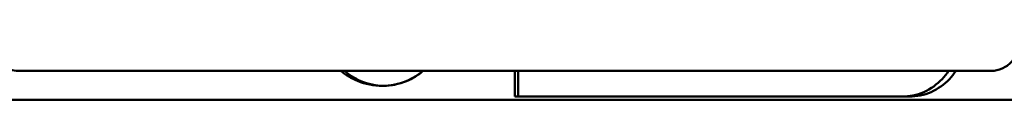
# Model space of a CAD drawing. Header units: millimetres. Extents: x -687 to 6545, y -1613 to 2022.
# Tile 27 of 36: x 5226 to 5456, y 645 to 662. Entities that reach past the tile are written whole.
import ezdxf

# ---------------------------------------------------------------- set-up
doc = ezdxf.new("R2010")
doc.units = ezdxf.units.MM
doc.layers.add('Видимый контур (ГОСТ)', color=7, linetype='Continuous', lineweight=50)

msp = doc.modelspace()

# ---------------------------------------------------------------- linework, layer by layer
at = {"layer": 'Видимый контур (ГОСТ)'}
for p, q in [((5452.9, 651.5), (5226, 651.5)), ((5341.6, 645.5), (5341.6, 651.5)), ((5342.39, 645.5), (5342.39, 650.5)), ((5609.52, 644.72), (5206.34, 644.72)), ((5341.6, 645.5), (5433.7, 645.5))]:
    msp.add_line(p, q, dxfattribs=at)
for points, knots in [([(5226, 651.5), (5224.87, 651.5), (5223.66, 651.75), (5221.45, 652.78), (5220.44, 653.56), (5218.89, 655.35), (5218.22, 656.47), (5217.34, 658.91), (5217.12, 660.25), (5217.12, 661.5)], [4.610439, 4.610439, 4.610439, 4.610439, 5.0005, 5.0005, 5.39056, 5.39056, 5.766403, 5.766403, 6.142247, 6.142247, 6.142247, 6.142247]), ([(5452.9, 651.5), (5453.72, 651.5), (5454.58, 651.68), (5456.17, 652.39), (5456.9, 652.93), (5458.03, 654.16), (5458.52, 654.94), (5458.84, 655.79)], [-1.0550598, -1.0550598, -1.0550598, -1.0550598, -0.7911969, -0.7911969, -0.5273339, -0.5273339, -0.2670065, -0.2670065, -0.2670065, -0.2670065]), ([(5320.23, 651.5), (5319.83, 651.16), (5319.41, 650.84), (5318.14, 649.99), (5317.25, 649.52), (5314.48, 648.37), (5312.48, 648), (5308.72, 648), (5306.71, 648.38), (5303.45, 649.73), (5302.12, 650.55), (5300.97, 651.5)], [5.819625, 5.819625, 5.819625, 5.819625, 5.973727, 5.973727, 6.258979, 6.258979, 6.829482, 6.829482, 7.403174, 7.403174, 7.84467, 7.84467, 7.84467, 7.84467]), ([(5310.95, 648), (5309.2, 648.05), (5307.36, 648.42), (5304.26, 649.73), (5302.96, 650.55), (5301.85, 651.5)], [2.2955826, 2.2955826, 2.2955826, 2.2955826, 2.8259021, 2.8259021, 3.2605175, 3.2605175, 3.2605175, 3.2605175]), ([(5310.95, 648), (5312.7, 648.05), (5314.55, 648.42), (5317.67, 649.73), (5318.99, 650.55), (5320.12, 651.5)], [6.8172345, 6.8172345, 6.8172345, 6.8172345, 7.3472834, 7.3472834, 7.7818959, 7.7818959, 7.7818959, 7.7818959]), ([(5432, 645.5), (5433.67, 645.5), (5435.45, 645.85), (5438.71, 647.28), (5440.2, 648.36), (5441.9, 650.17), (5442.4, 650.81), (5442.84, 651.5)], [2.119817, 2.119817, 2.119817, 2.119817, 2.649572, 2.649572, 3.179327, 3.179327, 3.420562, 3.420562, 3.420562, 3.420562]), ([(5444.54, 651.5), (5444.09, 650.81), (5443.59, 650.17), (5441.89, 648.35), (5440.41, 647.28), (5437.15, 645.85), (5435.37, 645.5), (5433.7, 645.5)], [5.046332, 5.046332, 5.046332, 5.046332, 5.288417, 5.288417, 5.817663, 5.817663, 6.34691, 6.34691, 6.34691, 6.34691])]:
    msp.add_open_spline(points, degree=3, knots=knots, dxfattribs=at)
msp.add_rational_spline([(5342.39, 650.5), (5342.38, 651), (5342.38, 651.5)], [1, 0.999999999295, 0.999999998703], degree=2, dxfattribs=at)

doc.saveas('drawing.dxf')
